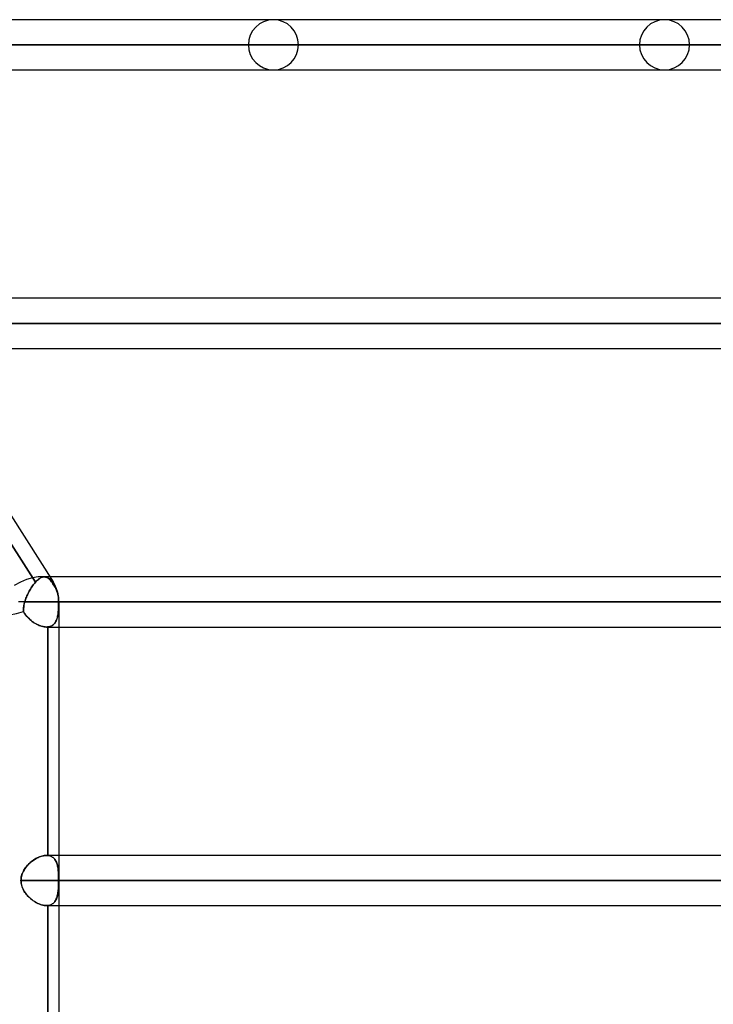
# Model space of a CAD drawing. Header units: millimetres. Extents: x -215 to 215, y -82 to 97.
# Tile 71 of 73: x 126 to 148, y 13 to 44. Entities that reach past the tile are written whole.
import ezdxf

# ---------------------------------------------------------------- set-up
doc = ezdxf.new("R2010")
doc.units = ezdxf.units.MM
doc.layers.add('MAIN-1', color=7, linetype='Continuous')
doc.layers.add('MAIN-2', color=7, linetype='Continuous')

msp = doc.modelspace()

# ---------------------------------------------------------------- linework, layer by layer
at = {"layer": 'MAIN-1'}
for p, q in [((158.5, 43.604), (115.484, 43.604)), ((115.601, 43.45), (126.808, 25.85)), ((159.292, 42.811), (116.007, 42.811)), ((116.512, 42.019), (158.5, 42.019)), ((166.425, 34.804), (121.107, 34.804)), ((167.218, 34.011), (121.611, 34.011)), ((122.116, 33.219), (166.425, 33.219)), ((174.35, 26.004), (126.71, 26.004)), ((126.995, 25.211), (125.713, 25.211)), ((175.143, 25.211), (126.995, 25.211)), ((126.995, 25.211), (126.995, 1.783)), ((126.995, 24.419), (174.35, 24.419)), ((174.35, 17.204), (126.995, 17.204)), ((175.143, 16.411), (126.995, 16.411)), ((126.995, 15.619), (174.35, 15.619))]:
    msp.add_line(p, q, dxfattribs=at)
for centre, radius, start, end in [((146.137, 42.811), 0.792, 0, 90), ((146.137, 42.811), 0.792, 270, 0), ((125.806, 25.211), 1.189, 0, 32.4888)]:
    msp.add_arc(centre, radius, start, end, dxfattribs=at)
for start_param, end_param in [(0, 1.497179), (-0.002553, 0)]:
    msp.add_ellipse((125.806, 25.211), major_axis=(1.003, 0.639), ratio=0.473194, start_param=start_param, end_param=end_param, dxfattribs=at)
at = {"layer": 'MAIN-2'}
for p, q in [((132.982, 42.811), (97.334, 42.811)), ((97.334, 42.811), (132.982, 42.811)), ((98.456, 42.811), (134.566, 42.811)), ((134.566, 42.811), (98.456, 42.811)), ((145.345, 42.811), (106.081, 42.811)), ((106.081, 42.811), (145.345, 42.811)), ((107.203, 42.811), (146.929, 42.811)), ((146.929, 42.811), (107.203, 42.811)), ((157.708, 42.811), (114.828, 42.811)), ((114.828, 42.811), (157.708, 42.811)), ((115.86, 42.811), (159.292, 42.811)), ((165.632, 34.011), (120.307, 34.011)), ((120.307, 34.011), (165.632, 34.011)), ((121.465, 34.011), (167.218, 34.011)), ((121.395, 33.457), (126.251, 25.831)), ((126.251, 25.831), (121.395, 33.457)), ((126.229, 25.805), (126.251, 25.831)), ((126.251, 25.831), (126.229, 25.805)), ((126.28, 25.862), (126.251, 25.831)), ((126.251, 25.831), (126.275, 25.857)), ((126.275, 25.857), (126.299, 25.881)), ((126.308, 25.889), (126.28, 25.862)), ((126.299, 25.881), (126.322, 25.903)), ((126.335, 25.914), (126.308, 25.889)), ((126.322, 25.903), (126.345, 25.923)), ((126.362, 25.936), (126.335, 25.914)), ((126.345, 25.923), (126.368, 25.94)), ((126.388, 25.955), (126.362, 25.936)), ((126.368, 25.94), (126.39, 25.956)), ((126.414, 25.97), (126.388, 25.955)), ((126.39, 25.956), (126.412, 25.969)), ((126.412, 25.969), (126.434, 25.98)), ((126.44, 25.983), (126.414, 25.97)), ((126.434, 25.98), (126.455, 25.989)), ((126.465, 25.993), (126.44, 25.983)), ((126.455, 25.989), (126.476, 25.996)), ((126.489, 25.999), (126.465, 25.993)), ((126.476, 25.996), (126.496, 26.001)), ((126.512, 26.003), (126.489, 25.999)), ((126.496, 26.001), (126.516, 26.003)), ((126.535, 26.004), (126.512, 26.003)), ((126.516, 26.003), (126.535, 26.004)), ((126.71, 26.004), (126.53, 26.004)), ((126.535, 26.004), (126.555, 26.002)), ((126.558, 26.001), (126.535, 26.004)), ((126.555, 26.002), (126.575, 25.998)), ((126.581, 25.996), (126.558, 26.001)), ((126.575, 25.998), (126.595, 25.992)), ((126.603, 25.988), (126.581, 25.996)), ((126.595, 25.992), (126.614, 25.983)), ((126.624, 25.977), (126.603, 25.988)), ((126.614, 25.983), (126.633, 25.972)), ((126.646, 25.964), (126.624, 25.977)), ((126.633, 25.972), (126.652, 25.96)), ((126.668, 25.947), (126.646, 25.964)), ((126.652, 25.96), (126.671, 25.944)), ((126.69, 25.927), (126.668, 25.947)), ((126.671, 25.944), (126.69, 25.927)), ((126.69, 25.927), (126.709, 25.908)), ((126.712, 25.905), (126.69, 25.927)), ((126.709, 25.908), (126.729, 25.886)), ((126.735, 25.879), (126.712, 25.905)), ((126.729, 25.886), (126.749, 25.862)), ((126.757, 25.851), (126.735, 25.879)), ((126.749, 25.862), (126.769, 25.836)), ((126.78, 25.82), (126.757, 25.851)), ((126.769, 25.836), (126.79, 25.808)), ((126.804, 25.787), (126.78, 25.82)), ((126.018, 25.475), (126.036, 25.512)), ((126.037, 25.512), (126.018, 25.476)), ((126.036, 25.512), (126.056, 25.548)), ((126.056, 25.548), (126.037, 25.512)), ((126.056, 25.548), (126.076, 25.584)), ((126.076, 25.584), (126.056, 25.548)), ((126.076, 25.584), (126.097, 25.619)), ((126.097, 25.619), (126.076, 25.584)), ((126.118, 25.653), (126.097, 25.619)), ((126.097, 25.619), (126.118, 25.652)), ((126.14, 25.686), (126.118, 25.653)), ((126.118, 25.652), (126.139, 25.685)), ((126.139, 25.685), (126.161, 25.717)), ((126.162, 25.718), (126.14, 25.686)), ((126.161, 25.717), (126.184, 25.748)), ((126.184, 25.748), (126.162, 25.718)), ((126.184, 25.748), (126.206, 25.777)), ((126.206, 25.777), (126.184, 25.748)), ((126.206, 25.777), (126.229, 25.805)), ((126.229, 25.805), (126.206, 25.777)), ((126.79, 25.808), (126.81, 25.778)), ((126.828, 25.751), (126.804, 25.787)), ((126.81, 25.778), (126.831, 25.746)), ((126.852, 25.712), (126.828, 25.751)), ((126.831, 25.746), (126.852, 25.712)), ((126.852, 25.712), (126.875, 25.673)), ((126.875, 25.673), (126.852, 25.712)), ((126.875, 25.673), (126.896, 25.631)), ((126.896, 25.631), (126.875, 25.673)), ((126.896, 25.631), (126.915, 25.587)), ((126.915, 25.587), (126.896, 25.631)), ((126.915, 25.587), (126.931, 25.543)), ((126.931, 25.543), (126.915, 25.587)), ((126.931, 25.543), (126.945, 25.5)), ((126.945, 25.5), (126.931, 25.543)), ((126.995, 25.211), (125.713, 25.211)), ((125.914, 25.211), (125.9, 25.16)), ((125.906, 25.183), (125.914, 25.211)), ((125.914, 25.211), (125.926, 25.249)), ((125.926, 25.249), (125.914, 25.211)), ((173.558, 25.211), (125.914, 25.211)), ((125.914, 25.211), (173.558, 25.211)), ((125.926, 25.249), (125.938, 25.287)), ((125.938, 25.287), (125.926, 25.249)), ((125.952, 25.326), (125.938, 25.287)), ((125.938, 25.287), (125.952, 25.325)), ((125.952, 25.325), (125.967, 25.363)), ((125.967, 25.363), (125.952, 25.326)), ((125.967, 25.363), (125.983, 25.401)), ((125.983, 25.401), (125.967, 25.363)), ((126, 25.439), (125.983, 25.401)), ((125.983, 25.401), (126, 25.438)), ((126.018, 25.476), (126, 25.439)), ((126, 25.438), (126.018, 25.475)), ((126.945, 25.5), (126.957, 25.455)), ((126.957, 25.455), (126.945, 25.5)), ((126.957, 25.455), (126.968, 25.407)), ((126.968, 25.407), (126.957, 25.455)), ((126.968, 25.407), (126.976, 25.358)), ((126.976, 25.358), (126.968, 25.407)), ((126.976, 25.358), (126.982, 25.308)), ((126.982, 25.308), (126.976, 25.358)), ((126.982, 25.308), (126.985, 25.259)), ((126.985, 25.259), (126.982, 25.308)), ((126.985, 25.259), (126.986, 25.211)), ((126.986, 25.211), (126.985, 25.259)), ((126.986, 25.211), (175.143, 25.211)), ((126.986, 25.211), (126.986, 25.165)), ((126.986, 25.166), (126.986, 25.211)), ((126.995, 25.211), (126.986, 25.211)), ((125.876, 25.007), (125.874, 24.957)), ((125.874, 24.961), (125.875, 24.988)), ((125.875, 24.934), (125.874, 24.961)), ((125.874, 24.957), (125.876, 24.908)), ((125.875, 24.988), (125.877, 25.015)), ((125.876, 24.908), (125.875, 24.934)), ((125.881, 25.058), (125.876, 25.007)), ((125.876, 24.908), (125.899, 24.869)), ((125.899, 24.868), (125.876, 24.908)), ((125.877, 25.015), (125.879, 25.042)), ((125.879, 25.042), (125.883, 25.07)), ((125.89, 25.109), (125.881, 25.058)), ((125.883, 25.07), (125.887, 25.098)), ((125.887, 25.098), (125.893, 25.126)), ((125.9, 25.16), (125.89, 25.109)), ((125.893, 25.126), (125.899, 25.154)), ((125.899, 25.154), (125.906, 25.183)), ((126.974, 24.899), (126.969, 24.858)), ((126.971, 24.869), (126.975, 24.909)), ((126.977, 24.941), (126.974, 24.899)), ((126.975, 24.909), (126.978, 24.95)), ((126.98, 24.984), (126.977, 24.941)), ((126.978, 24.95), (126.981, 24.991)), ((126.983, 25.028), (126.98, 24.984)), ((126.981, 24.991), (126.983, 25.034)), ((126.983, 25.034), (126.984, 25.078)), ((126.984, 25.073), (126.983, 25.028)), ((126.984, 25.078), (126.985, 25.122)), ((126.985, 25.118), (126.984, 25.073)), ((126.985, 25.122), (126.986, 25.166)), ((126.986, 25.165), (126.985, 25.118)), ((125.899, 24.869), (125.923, 24.831)), ((125.925, 24.829), (125.899, 24.868)), ((125.923, 24.831), (125.95, 24.795)), ((125.952, 24.791), (125.925, 24.829)), ((125.95, 24.795), (125.978, 24.76)), ((125.982, 24.755), (125.952, 24.791)), ((125.978, 24.76), (126.008, 24.726)), ((126.013, 24.72), (125.982, 24.755)), ((126.008, 24.726), (126.039, 24.693)), ((126.045, 24.687), (126.013, 24.72)), ((126.039, 24.693), (126.072, 24.661)), ((126.079, 24.656), (126.045, 24.687)), ((126.072, 24.661), (126.107, 24.631)), ((126.113, 24.625), (126.079, 24.656)), ((126.107, 24.631), (126.142, 24.602)), ((126.149, 24.597), (126.113, 24.625)), ((126.142, 24.602), (126.179, 24.575)), ((126.186, 24.57), (126.149, 24.597)), ((126.179, 24.575), (126.217, 24.55)), ((126.868, 24.55), (126.885, 24.575)), ((126.891, 24.585), (126.874, 24.559)), ((126.885, 24.575), (126.899, 24.602)), ((126.905, 24.614), (126.891, 24.585)), ((126.899, 24.602), (126.913, 24.63)), ((126.919, 24.644), (126.905, 24.614)), ((126.913, 24.63), (126.925, 24.66)), ((126.93, 24.676), (126.919, 24.644)), ((126.925, 24.66), (126.935, 24.691)), ((126.941, 24.709), (126.93, 24.676)), ((126.935, 24.691), (126.945, 24.724)), ((126.949, 24.744), (126.941, 24.709)), ((126.945, 24.724), (126.953, 24.758)), ((126.957, 24.78), (126.949, 24.744)), ((126.953, 24.758), (126.96, 24.794)), ((126.964, 24.819), (126.957, 24.78)), ((126.96, 24.794), (126.966, 24.831)), ((126.969, 24.858), (126.964, 24.819)), ((126.966, 24.831), (126.971, 24.869)), ((126.223, 24.545), (126.186, 24.57)), ((126.217, 24.55), (126.255, 24.526)), ((126.261, 24.523), (126.223, 24.545)), ((126.255, 24.526), (126.294, 24.504)), ((126.299, 24.502), (126.261, 24.523)), ((126.294, 24.504), (126.333, 24.485)), ((126.338, 24.483), (126.299, 24.502)), ((126.333, 24.485), (126.372, 24.468)), ((126.376, 24.466), (126.338, 24.483)), ((126.372, 24.468), (126.411, 24.453)), ((126.415, 24.452), (126.376, 24.466)), ((126.411, 24.453), (126.45, 24.441)), ((126.453, 24.44), (126.415, 24.452)), ((126.45, 24.441), (126.489, 24.431)), ((126.491, 24.431), (126.453, 24.44)), ((126.489, 24.431), (126.527, 24.424)), ((126.528, 24.424), (126.491, 24.431)), ((126.527, 24.424), (126.563, 24.42)), ((126.564, 24.42), (126.528, 24.424)), ((126.563, 24.42), (126.599, 24.419)), ((126.599, 24.419), (126.564, 24.42)), ((126.599, 24.419), (126.607, 24.419)), ((126.607, 24.419), (126.599, 24.419)), ((126.599, 24.419), (126.995, 24.419)), ((126.607, 24.419), (126.615, 24.419)), ((126.615, 24.419), (126.607, 24.419)), ((126.615, 24.419), (126.623, 24.419)), ((126.623, 24.419), (126.615, 24.419)), ((126.623, 24.419), (126.631, 24.42)), ((126.631, 24.42), (126.623, 24.419)), ((126.631, 24.42), (126.639, 24.421)), ((126.639, 24.421), (126.631, 24.42)), ((126.639, 24.421), (126.646, 24.421)), ((126.646, 24.421), (126.639, 24.421)), ((126.679, 24.427), (126.646, 24.421)), ((126.646, 24.421), (126.677, 24.426)), ((126.646, 17.201), (126.646, 24.421)), ((126.646, 24.421), (126.646, 17.201)), ((126.677, 24.426), (126.707, 24.434)), ((126.709, 24.435), (126.679, 24.427)), ((126.707, 24.434), (126.735, 24.444)), ((126.738, 24.445), (126.709, 24.435)), ((126.735, 24.444), (126.761, 24.456)), ((126.765, 24.458), (126.738, 24.445)), ((126.761, 24.456), (126.786, 24.471)), ((126.791, 24.474), (126.765, 24.458)), ((126.786, 24.471), (126.809, 24.487)), ((126.814, 24.492), (126.791, 24.474)), ((126.809, 24.487), (126.83, 24.506)), ((126.836, 24.512), (126.814, 24.492)), ((126.83, 24.506), (126.85, 24.527)), ((126.856, 24.534), (126.836, 24.512)), ((126.85, 24.527), (126.868, 24.55)), ((126.874, 24.559), (126.856, 24.534)), ((126.243, 17.09), (126.276, 17.108)), ((126.305, 17.124), (126.268, 17.104)), ((126.276, 17.108), (126.309, 17.126)), ((126.343, 17.142), (126.305, 17.124)), ((126.309, 17.126), (126.342, 17.142)), ((126.342, 17.142), (126.375, 17.156)), ((126.381, 17.158), (126.343, 17.142)), ((126.375, 17.156), (126.409, 17.168)), ((126.419, 17.172), (126.381, 17.158)), ((126.409, 17.168), (126.441, 17.179)), ((126.456, 17.183), (126.419, 17.172)), ((126.441, 17.179), (126.474, 17.188)), ((126.493, 17.192), (126.456, 17.183)), ((126.474, 17.188), (126.506, 17.195)), ((126.529, 17.199), (126.493, 17.192)), ((126.506, 17.195), (126.538, 17.2)), ((126.564, 17.202), (126.529, 17.199)), ((126.538, 17.2), (126.569, 17.203)), ((126.599, 17.204), (126.564, 17.202)), ((126.569, 17.203), (126.599, 17.204)), ((126.599, 17.204), (126.607, 17.204)), ((126.607, 17.204), (126.599, 17.204)), ((126.995, 17.204), (126.599, 17.204)), ((126.607, 17.204), (126.615, 17.203)), ((126.615, 17.203), (126.607, 17.204)), ((126.615, 17.203), (126.623, 17.203)), ((126.623, 17.203), (126.615, 17.203)), ((126.623, 17.203), (126.631, 17.203)), ((126.631, 17.203), (126.623, 17.203)), ((126.631, 17.203), (126.639, 17.202)), ((126.639, 17.202), (126.631, 17.203)), ((126.639, 17.202), (126.646, 17.201)), ((126.646, 17.201), (126.639, 17.202)), ((126.646, 17.201), (126.677, 17.196)), ((126.678, 17.196), (126.646, 17.201)), ((126.677, 17.196), (126.707, 17.189)), ((126.707, 17.189), (126.678, 17.196)), ((126.707, 17.189), (126.735, 17.179)), ((126.735, 17.179), (126.707, 17.189)), ((126.735, 17.179), (126.761, 17.167)), ((126.762, 17.166), (126.735, 17.179)), ((126.761, 17.167), (126.786, 17.152)), ((126.786, 17.152), (126.762, 17.166)), ((126.786, 17.152), (126.809, 17.135)), ((126.81, 17.135), (126.786, 17.152)), ((126.809, 17.135), (126.83, 17.116)), ((126.831, 17.116), (126.81, 17.135)), ((126.83, 17.116), (126.85, 17.095)), ((126.851, 17.095), (126.831, 17.116)), ((125.908, 16.768), (125.929, 16.8)), ((125.94, 16.814), (125.915, 16.778)), ((125.929, 16.8), (125.952, 16.831)), ((125.966, 16.849), (125.94, 16.814)), ((125.952, 16.831), (125.977, 16.862)), ((125.995, 16.882), (125.966, 16.849)), ((125.977, 16.862), (126.003, 16.891)), ((126.024, 16.915), (125.995, 16.882)), ((126.003, 16.891), (126.03, 16.92)), ((126.056, 16.946), (126.024, 16.915)), ((126.03, 16.92), (126.058, 16.948)), ((126.088, 16.976), (126.056, 16.946)), ((126.058, 16.948), (126.087, 16.974)), ((126.087, 16.974), (126.117, 17)), ((126.122, 17.005), (126.088, 16.976)), ((126.117, 17), (126.148, 17.024)), ((126.157, 17.032), (126.122, 17.005)), ((126.148, 17.024), (126.179, 17.047)), ((126.193, 17.058), (126.157, 17.032)), ((126.179, 17.047), (126.211, 17.069)), ((126.23, 17.082), (126.193, 17.058)), ((126.211, 17.069), (126.243, 17.09)), ((126.268, 17.104), (126.23, 17.082)), ((126.85, 17.095), (126.868, 17.072)), ((126.869, 17.071), (126.851, 17.095)), ((126.868, 17.072), (126.885, 17.047)), ((126.885, 17.047), (126.869, 17.071)), ((126.885, 17.047), (126.899, 17.021)), ((126.9, 17.02), (126.885, 17.047)), ((126.899, 17.021), (126.913, 16.993)), ((126.913, 16.992), (126.9, 17.02)), ((126.913, 16.993), (126.925, 16.963)), ((126.925, 16.962), (126.913, 16.992)), ((126.925, 16.963), (126.935, 16.931)), ((126.936, 16.93), (126.925, 16.962)), ((126.935, 16.931), (126.945, 16.898)), ((126.945, 16.897), (126.936, 16.93)), ((126.945, 16.898), (126.953, 16.864)), ((126.953, 16.863), (126.945, 16.897)), ((126.953, 16.864), (126.96, 16.828)), ((126.96, 16.827), (126.953, 16.863)), ((126.96, 16.828), (126.966, 16.791)), ((126.966, 16.79), (126.96, 16.827)), ((125.796, 16.449), (125.8, 16.487)), ((125.801, 16.497), (125.797, 16.454)), ((125.8, 16.487), (125.806, 16.524)), ((125.809, 16.54), (125.801, 16.497)), ((125.806, 16.524), (125.815, 16.561)), ((125.82, 16.582), (125.809, 16.54)), ((125.815, 16.561), (125.825, 16.598)), ((125.834, 16.623), (125.82, 16.582)), ((125.825, 16.598), (125.838, 16.633)), ((125.851, 16.664), (125.834, 16.623)), ((125.838, 16.633), (125.853, 16.668)), ((125.87, 16.703), (125.851, 16.664)), ((125.853, 16.668), (125.87, 16.702)), ((125.891, 16.741), (125.87, 16.703)), ((125.87, 16.702), (125.888, 16.735)), ((125.888, 16.735), (125.908, 16.768)), ((125.915, 16.778), (125.891, 16.741)), ((126.966, 16.791), (126.971, 16.753)), ((126.971, 16.751), (126.966, 16.79)), ((126.971, 16.753), (126.975, 16.713)), ((126.975, 16.712), (126.971, 16.751)), ((126.975, 16.713), (126.978, 16.672)), ((126.978, 16.671), (126.975, 16.712)), ((126.978, 16.672), (126.981, 16.63)), ((126.981, 16.63), (126.978, 16.671)), ((126.981, 16.63), (126.983, 16.587)), ((126.983, 16.587), (126.981, 16.63)), ((126.983, 16.587), (126.984, 16.544)), ((126.984, 16.544), (126.983, 16.587)), ((126.984, 16.544), (126.985, 16.5)), ((126.985, 16.5), (126.984, 16.544)), ((126.985, 16.5), (126.986, 16.456)), ((126.986, 16.455), (126.985, 16.5)), ((125.797, 16.454), (125.795, 16.411)), ((125.795, 16.411), (125.796, 16.449)), ((173.558, 16.411), (125.795, 16.411)), ((125.795, 16.411), (173.558, 16.411)), ((125.795, 16.411), (125.797, 16.364)), ((125.796, 16.371), (125.795, 16.411)), ((125.8, 16.331), (125.796, 16.371)), ((125.797, 16.364), (125.803, 16.317)), ((125.807, 16.292), (125.8, 16.331)), ((125.803, 16.317), (125.812, 16.27)), ((125.817, 16.252), (125.807, 16.292)), ((125.812, 16.27), (125.825, 16.225)), ((125.829, 16.213), (125.817, 16.252)), ((125.825, 16.225), (125.842, 16.18)), ((125.844, 16.176), (125.829, 16.213)), ((125.842, 16.18), (125.861, 16.137)), ((125.86, 16.139), (125.844, 16.176)), ((126.981, 16.192), (126.978, 16.15)), ((126.978, 16.149), (126.981, 16.191)), ((126.983, 16.234), (126.981, 16.192)), ((126.981, 16.191), (126.983, 16.234)), ((126.984, 16.278), (126.983, 16.234)), ((126.983, 16.234), (126.984, 16.278)), ((126.985, 16.322), (126.984, 16.278)), ((126.984, 16.278), (126.985, 16.322)), ((126.986, 16.367), (126.985, 16.322)), ((126.985, 16.322), (126.986, 16.367)), ((126.986, 16.456), (126.986, 16.411)), ((126.986, 16.411), (126.986, 16.455)), ((126.986, 16.411), (175.143, 16.411)), ((126.986, 16.411), (126.986, 16.367)), ((126.986, 16.367), (126.986, 16.411)), ((125.879, 16.102), (125.86, 16.139)), ((125.861, 16.137), (125.883, 16.095)), ((125.9, 16.067), (125.879, 16.102)), ((125.883, 16.095), (125.908, 16.054)), ((125.922, 16.033), (125.9, 16.067)), ((125.908, 16.054), (125.935, 16.014)), ((125.946, 16), (125.922, 16.033)), ((125.935, 16.014), (125.964, 15.976)), ((125.971, 15.968), (125.946, 16)), ((125.964, 15.976), (125.995, 15.939)), ((125.998, 15.937), (125.971, 15.968)), ((125.995, 15.939), (126.028, 15.904)), ((126.026, 15.906), (125.998, 15.937)), ((126.055, 15.877), (126.026, 15.906)), ((126.028, 15.904), (126.062, 15.871)), ((126.086, 15.849), (126.055, 15.877)), ((126.062, 15.871), (126.097, 15.839)), ((126.924, 15.859), (126.935, 15.89)), ((126.935, 15.892), (126.925, 15.86)), ((126.945, 15.924), (126.935, 15.892)), ((126.935, 15.89), (126.944, 15.923)), ((126.944, 15.923), (126.952, 15.958)), ((126.953, 15.959), (126.945, 15.924)), ((126.952, 15.958), (126.96, 15.993)), ((126.96, 15.995), (126.953, 15.959)), ((126.966, 16.032), (126.96, 15.995)), ((126.96, 15.993), (126.965, 16.03)), ((126.965, 16.03), (126.97, 16.069)), ((126.971, 16.07), (126.966, 16.032)), ((126.97, 16.069), (126.975, 16.108)), ((126.975, 16.11), (126.971, 16.07)), ((126.978, 16.15), (126.975, 16.11)), ((126.975, 16.108), (126.978, 16.149)), ((126.118, 15.822), (126.086, 15.849)), ((126.097, 15.839), (126.133, 15.809)), ((126.151, 15.796), (126.118, 15.822)), ((126.133, 15.809), (126.171, 15.781)), ((126.184, 15.771), (126.151, 15.796)), ((126.171, 15.781), (126.209, 15.754)), ((126.219, 15.748), (126.184, 15.771)), ((126.209, 15.754), (126.248, 15.73)), ((126.253, 15.727), (126.219, 15.748)), ((126.248, 15.73), (126.288, 15.708)), ((126.288, 15.707), (126.253, 15.727)), ((126.288, 15.708), (126.327, 15.688)), ((126.324, 15.689), (126.288, 15.707)), ((126.359, 15.673), (126.324, 15.689)), ((126.327, 15.688), (126.367, 15.67)), ((126.395, 15.659), (126.359, 15.673)), ((126.367, 15.67), (126.407, 15.655)), ((126.43, 15.647), (126.395, 15.659)), ((126.407, 15.655), (126.447, 15.642)), ((126.465, 15.637), (126.43, 15.647)), ((126.447, 15.642), (126.486, 15.632)), ((126.5, 15.629), (126.465, 15.637)), ((126.486, 15.632), (126.525, 15.625)), ((126.534, 15.623), (126.5, 15.629)), ((126.525, 15.625), (126.563, 15.62)), ((126.567, 15.62), (126.534, 15.623)), ((126.563, 15.62), (126.599, 15.619)), ((126.599, 15.619), (126.567, 15.62)), ((126.599, 15.619), (126.606, 15.619)), ((126.606, 15.619), (126.599, 15.619)), ((126.599, 15.619), (126.995, 15.619)), ((126.606, 15.619), (126.613, 15.619)), ((126.613, 15.619), (126.606, 15.619)), ((126.613, 15.619), (126.62, 15.619)), ((126.62, 15.619), (126.613, 15.619)), ((126.62, 15.619), (126.627, 15.62)), ((126.627, 15.62), (126.62, 15.619)), ((126.627, 15.62), (126.633, 15.62)), ((126.633, 15.62), (126.627, 15.62)), ((126.633, 15.62), (126.64, 15.621)), ((126.64, 15.621), (126.633, 15.62)), ((126.64, 15.621), (126.646, 15.621)), ((126.646, 15.621), (126.64, 15.621)), ((126.677, 15.626), (126.646, 15.621)), ((126.646, 15.621), (126.677, 15.626)), ((126.646, 8.401), (126.646, 15.621)), ((126.646, 15.621), (126.646, 8.401)), ((126.707, 15.634), (126.677, 15.626)), ((126.677, 15.626), (126.706, 15.634)), ((126.706, 15.634), (126.734, 15.643)), ((126.735, 15.644), (126.707, 15.634)), ((126.734, 15.643), (126.761, 15.656)), ((126.762, 15.656), (126.735, 15.644)), ((126.761, 15.656), (126.786, 15.67)), ((126.786, 15.671), (126.762, 15.656)), ((126.809, 15.688), (126.786, 15.671)), ((126.786, 15.67), (126.809, 15.687)), ((126.831, 15.707), (126.809, 15.688)), ((126.809, 15.687), (126.83, 15.706)), ((126.83, 15.706), (126.85, 15.727)), ((126.85, 15.728), (126.831, 15.707)), ((126.868, 15.751), (126.85, 15.728)), ((126.85, 15.727), (126.868, 15.75)), ((126.885, 15.775), (126.868, 15.751)), ((126.868, 15.75), (126.884, 15.774)), ((126.884, 15.774), (126.899, 15.801)), ((126.9, 15.802), (126.885, 15.775)), ((126.899, 15.801), (126.912, 15.829)), ((126.913, 15.83), (126.9, 15.802)), ((126.912, 15.829), (126.924, 15.859)), ((126.925, 15.86), (126.913, 15.83))]:
    msp.add_line(p, q, dxfattribs=at)
for centre, start, end in [((133.774, 42.811), 0, 180), ((146.137, 42.811), 90, 180), ((133.774, 42.811), 180, 0), ((146.137, 42.811), 180, 270)]:
    msp.add_arc(centre, 0.792, start, end, dxfattribs=at)
for major_axis, ratio, start_param, end_param in [((1.003, 0.639), 0.473194, 0, 1.497179), ((1.003, 0.639), 0.473194, -0.250356, -0.002553), ((1.003, 0.639), 0.473194, -0.250356, -0.002553), ((-1.186, -0.345), 0.251571, 0.071414, 1.556762), ((-1.186, -0.345), 0.251571, 0.071414, 1.556762)]:
    msp.add_ellipse((125.806, 25.211), major_axis=major_axis, ratio=ratio, start_param=start_param, end_param=end_param, dxfattribs=at)

doc.saveas('drawing.dxf')
